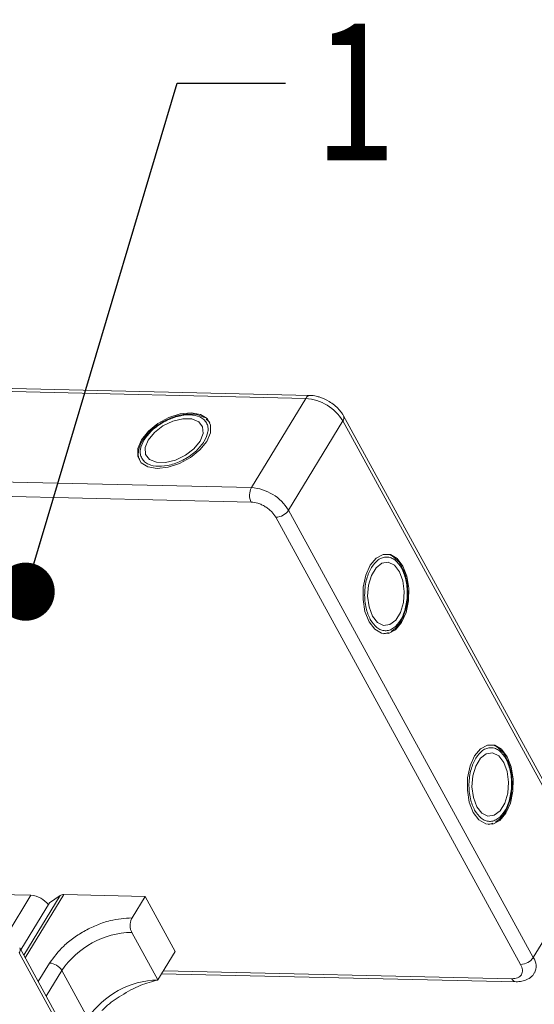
# Model space of a CAD drawing. Header units: millimetres. Extents: x 1675 to 3137, y 343 to 1376.
# Tile 83 of 84: x 2992 to 3036, y 1134 to 1219. Entities that reach past the tile are written whole.
import ezdxf

# ---------------------------------------------------------------- set-up
doc = ezdxf.new("R2010")
doc.units = ezdxf.units.MM
doc.styles.get("Standard").update_dxf_attribs({"font": '仿宋_GB2312.ttf', "width": 0.8})
doc.dimstyles.new('ISO-25.1', dxfattribs={"dimtxt": 6, "dimasz": 5, "dimexe": 3.5, "dimexo": 0.625, "dimgap": 1.5, "dimtad": 1, "dimtoh": 1, "dimtxsty": 'Standard', "dimcen": 2.5, "dimadec": 0, "dimazin": 0, "dimtfac": 1, "dimtmove": 0, "dimatfit": 3, "dimfxl": 0, "dimarcsym": 0})

msp = doc.modelspace()

# ---------------------------------------------------------------- linework, layer by layer
at = {"color": 7, "linetype": 'Continuous', "lineweight": 15}
for p, q in [((2978.998, 1187.159), (3016.738, 1186.293)), ((3017.103, 1186.543), (2979.363, 1187.409)), ((3016.738, 1186.293), (3012.069, 1178.621)), ((3008.384, 1184.324), (3008.188, 1184.499)), ((3008.414, 1184.304), (3008.483, 1184.213)), ((3015.259, 1176.68), (3019.927, 1184.353)), ((3019.927, 1184.353), (3040.965, 1145.9)), ((3041.018, 1146.338), (3019.981, 1184.792)), ((3002.888, 1182.909), (3002.781, 1182.758)), ((3012.069, 1178.621), (2946.703, 1180.121)), ((3012.04, 1177.377), (2946.674, 1178.877)), ((3036.296, 1138.227), (3015.259, 1176.68)), ((3035.204, 1137.63), (3014.167, 1176.083)), ((3025.11, 1171.558), (3025.032, 1171.727)), ((3023.555, 1166.075), (3023.441, 1166.061)), ((3023.587, 1166.091), (3023.837, 1166.174)), ((3034.076, 1155.168), (3033.999, 1155.337)), ((3032.522, 1149.685), (3032.409, 1149.672)), ((3032.554, 1149.701), (3032.804, 1149.784)), ((3040.965, 1145.9), (3036.296, 1138.227)), ((2986.294, 1143.732), (2993.118, 1143.575)), ((2992.631, 1138.195), (2995.942, 1143.635)), ((2995.942, 1143.635), (3002.926, 1143.475)), ((2993.118, 1143.575), (2991.065, 1140.201)), ((2994.72, 1142.916), (2992.26, 1138.874)), ((2992.503, 1138.429), (2995.621, 1143.554)), ((2994.72, 1142.916), (2995.621, 1143.554)), ((3001.805, 1141.633), (3002.926, 1143.475)), ((3002.926, 1143.475), (3005.512, 1138.747)), ((3004.018, 1136.292), (3001.777, 1140.389)), ((2992.102, 1138.625), (3013.14, 1100.172)), ((3013.194, 1100.611), (2992.156, 1139.064)), ((3005.512, 1138.747), (3004.018, 1136.292)), ((2994.709, 1137.751), (2993.743, 1136.164)), ((2994.433, 1134.903), (2995.772, 1137.104)), ((2998.013, 1133.006), (2995.772, 1137.104)), ((3004.349, 1136.835), (3034.811, 1136.136)), ((3004.504, 1137.089), (3034.457, 1136.402))]:
    msp.add_line(p, q, dxfattribs=at)
at = {"color": 7, "linetype": 'Continuous', "lineweight": 15, "flags": 128}
for points in [[(3006.881, 1185.057), (3005.944, 1184.96), (3004.956, 1184.638), (3004.014, 1184.122), (3003.21, 1183.464), (3002.623, 1182.728), (3002.31, 1181.985), (3002.302, 1181.308), (3002.599, 1180.764), (3003.173, 1180.406), (3003.968, 1180.269), (3004.905, 1180.367), (3005.893, 1180.689), (3006.835, 1181.204), (3007.639, 1181.862), (3008.226, 1182.599), (3008.539, 1183.342), (3008.547, 1184.018), (3008.249, 1184.562), (3007.675, 1184.92), (3006.881, 1185.057)], [(3003.198, 1182.714), (3002.936, 1182.06), (3002.974, 1181.479), (3003.308, 1181.041), (3003.898, 1180.798), (3004.671, 1180.781), (3005.535, 1180.99), (3006.386, 1181.401), (3007.121, 1181.964), (3007.651, 1182.612), (3007.913, 1183.266), (3007.874, 1183.847), (3007.54, 1184.286), (3006.951, 1184.528), (3006.178, 1184.546), (3005.314, 1184.337), (3004.463, 1183.925), (3003.728, 1183.362), (3003.198, 1182.714)], [(3025.085, 1171.879), (3024.598, 1172.521), (3024.016, 1172.867), (3023.396, 1172.881), (3022.799, 1172.563), (3022.283, 1171.943), (3021.899, 1171.083), (3021.684, 1170.067), (3021.659, 1168.993), (3021.827, 1167.968), (3022.172, 1167.091), (3022.659, 1166.449), (3023.24, 1166.103), (3023.86, 1166.089), (3024.457, 1166.407), (3024.973, 1167.026), (3025.358, 1167.887), (3025.573, 1168.903), (3025.597, 1169.977), (3025.429, 1171.002), (3025.085, 1171.879)], [(3024.786, 1171.388), (3024.351, 1171.941), (3023.828, 1172.199), (3023.281, 1172.129), (3022.776, 1171.74), (3022.374, 1171.079), (3022.123, 1170.226), (3022.054, 1169.283), (3022.175, 1168.365), (3022.47, 1167.582), (3022.906, 1167.029), (3023.428, 1166.771), (3023.975, 1166.841), (3024.48, 1167.23), (3024.882, 1167.891), (3025.133, 1168.744), (3025.202, 1169.686), (3025.082, 1170.605), (3024.786, 1171.388)], [(3034.052, 1155.489), (3033.565, 1156.131), (3032.983, 1156.477), (3032.363, 1156.491), (3031.766, 1156.173), (3031.25, 1155.554), (3030.866, 1154.693), (3030.651, 1153.677), (3030.626, 1152.603), (3030.794, 1151.578), (3031.138, 1150.701), (3031.625, 1150.059), (3032.207, 1149.713), (3032.827, 1149.699), (3033.424, 1150.017), (3033.94, 1150.637), (3034.324, 1151.497), (3034.539, 1152.513), (3034.564, 1153.587), (3034.396, 1154.612), (3034.052, 1155.489)], [(3033.753, 1154.998), (3033.317, 1155.551), (3032.795, 1155.809), (3032.248, 1155.739), (3031.743, 1155.35), (3031.341, 1154.689), (3031.09, 1153.836), (3031.021, 1152.894), (3031.141, 1151.975), (3031.437, 1151.192), (3031.873, 1150.639), (3032.395, 1150.381), (3032.942, 1150.451), (3033.447, 1150.84), (3033.849, 1151.501), (3034.1, 1152.354), (3034.169, 1153.297), (3034.049, 1154.215), (3033.753, 1154.998)]]:
    msp.add_lwpolyline(points, dxfattribs=at)
at = {"color": 7, "linetype": 'Continuous', "lineweight": 15}
for centre, radius, start, end in [((3017.123, 1186.122), 0.422, 92.68301, 155.94061), ((3016.46, 1182.246), 4.057, 31.28833, 86.07738), ((3019.598, 1184.616), 0.421, 321.38407, 25.00429), ((3013.255, 1177.971), 1.352, 151.28833, 206.07738), ((3011.791, 1174.573), 4.057, 31.28833, 86.07738), ((3014.136, 1177.435), 1.353, 271.29253, 326.07318), ((2995.906, 1143.104), 0.533, 86.16284, 122.32972), ((2992.967, 1141.519), 2.062, 36.71084, 85.7989), ((3001.944, 1132.952), 7.439, 91.29253, 146.07318), ((2991.761, 1138.889), 0.432, 322.30413, 24.49471), ((2994.616, 1136.402), 1.352, 31.28833, 86.07738), ((3035.174, 1138.982), 1.353, 271.29253, 326.07318), ((3035.234, 1137.482), 1.297, 332.99608, 35.04542), ((3004.186, 1128.854), 7.439, 91.29253, 146.07318), ((3034.865, 1136.576), 0.443, 203.0669, 262.93411)]:
    msp.add_arc(centre, radius, start, end, dxfattribs=at)
for points, knots in [([(3018.758, 1186.022), (3018.494, 1186.162), (3018.129, 1186.356), (3017.573, 1186.496), (3017.282, 1186.556), (3017.109, 1186.541), (3017.103, 1186.541)], [0, 0, 0, 0, 0.488444, 0.677599, 0.988653, 1, 1, 1, 1]), ([(3019.968, 1184.788), (3019.932, 1184.859), (3019.834, 1185.056), (3019.574, 1185.367), (3019.212, 1185.721), (3018.909, 1185.922), (3018.758, 1186.022)], [0, 0, 0, 0, 0.144277, 0.402847, 0.700432, 1, 1, 1, 1]), ([(3002.838, 1182.723), (3003.042, 1183), (3003.357, 1183.427), (3003.992, 1183.935), (3004.54, 1184.279), (3005.126, 1184.557), (3005.891, 1184.809), (3006.802, 1184.927), (3007.546, 1184.771), (3007.986, 1184.491), (3008.223, 1184.194), (3008.344, 1183.835), (3008.352, 1183.313), (3008.145, 1182.883), (3008.01, 1182.604)], [0, 0, 0, 0, 0.1197215, 0.184837, 0.25, 0.3151155, 0.3802785, 0.5, 0.6197215, 0.684837, 0.75, 0.8151155, 0.8802785, 1, 1, 1, 1]), ([(3004.523, 1184.31), (3004.242, 1184.139), (3003.848, 1183.899), (3003.363, 1183.473), (3003.076, 1183.185), (3002.931, 1182.972), (3002.888, 1182.909)], [0, 0, 0, 0, 0.431946, 0.604262, 0.884419, 1, 1, 1, 1]), ([(3008.009, 1184.659), (3007.837, 1184.74), (3007.48, 1184.908), (3006.846, 1184.968), (3006.24, 1184.917), (3005.689, 1184.796), (3005.122, 1184.611), (3004.734, 1184.416), (3004.523, 1184.31)], [0, 0, 0, 0, 0.1912901, 0.3970639, 0.559818, 0.6867563, 0.8302953, 1, 1, 1, 1]), ([(3002.781, 1182.758), (3002.753, 1182.719), (3002.61, 1182.523), (3002.45, 1182.15), (3002.335, 1181.652), (3002.338, 1181.232), (3002.449, 1181.021), (3002.486, 1180.952)], [0, 0, 0, 0, 0.062547, 0.320218, 0.586185, 0.865747, 1, 1, 1, 1]), ([(3008.01, 1182.604), (3007.807, 1182.327), (3007.492, 1181.899), (3006.856, 1181.391), (3006.309, 1181.048), (3005.722, 1180.77), (3004.958, 1180.517), (3004.047, 1180.4), (3003.303, 1180.555), (3002.862, 1180.836), (3002.626, 1181.132), (3002.505, 1181.491), (3002.497, 1182.014), (3002.704, 1182.444), (3002.838, 1182.723)], [0, 0, 0, 0, 0.1197215, 0.184837, 0.25, 0.3151155, 0.3802785, 0.5, 0.6197215, 0.684837, 0.75, 0.8151155, 0.8802785, 1, 1, 1, 1]), ([(3014.167, 1176.083), (3014.061, 1176.242), (3013.897, 1176.488), (3013.557, 1176.785), (3013.262, 1176.99), (3012.944, 1177.159), (3012.524, 1177.323), (3012.23, 1177.356), (3012.04, 1177.377)], [0, 0, 0, 0, 0.2394429, 0.3696359, 0.4999999, 0.6301929, 0.7605571, 1, 1, 1, 1]), ([(3022.284, 1167.275), (3022.146, 1167.59), (3021.932, 1168.077), (3021.81, 1168.881), (3021.787, 1169.527), (3021.839, 1170.174), (3022.003, 1170.962), (3022.356, 1171.809), (3022.863, 1172.376), (3023.326, 1172.618), (3023.702, 1172.674), (3024.073, 1172.599), (3024.53, 1172.345), (3024.799, 1171.95), (3024.973, 1171.695)], [0, 0, 0, 0, 0.119721, 0.184837, 0.25, 0.315115, 0.380279, 0.5, 0.619721, 0.684837, 0.75, 0.815115, 0.880279, 1, 1, 1, 1]), ([(3025.032, 1171.727), (3025.013, 1171.77), (3024.914, 1171.992), (3024.671, 1172.318), (3024.296, 1172.665), (3023.941, 1172.87), (3023.713, 1172.88), (3023.646, 1172.883)], [0, 0, 0, 0, 0.063726, 0.326043, 0.596808, 0.881417, 1, 1, 1, 1]), ([(3024.973, 1171.695), (3025.111, 1171.38), (3025.324, 1170.893), (3025.446, 1170.089), (3025.47, 1169.443), (3025.417, 1168.796), (3025.253, 1168.008), (3024.9, 1167.161), (3024.393, 1166.594), (3023.93, 1166.352), (3023.555, 1166.296), (3023.184, 1166.371), (3022.727, 1166.625), (3022.458, 1167.02), (3022.284, 1167.275)], [0, 0, 0, 0, 0.119721, 0.184837, 0.25, 0.315115, 0.380279, 0.5, 0.619721, 0.684837, 0.75, 0.815115, 0.880279, 1, 1, 1, 1]), ([(3025.505, 1169.442), (3025.498, 1169.771), (3025.487, 1170.232), (3025.36, 1170.865), (3025.255, 1171.258), (3025.142, 1171.49), (3025.11, 1171.558)], [0, 0, 0, 0, 0.432034, 0.604386, 0.884605, 1, 1, 1, 1]), ([(3024.065, 1166.249), (3024.221, 1166.358), (3024.545, 1166.582), (3024.914, 1167.102), (3025.173, 1167.652), (3025.343, 1168.189), (3025.466, 1168.773), (3025.492, 1169.207), (3025.505, 1169.442)], [0, 0, 0, 0, 0.191308, 0.39709, 0.559843, 0.686792, 0.830349, 1, 1, 1, 1]), ([(3033.999, 1155.337), (3033.979, 1155.38), (3033.881, 1155.602), (3033.638, 1155.928), (3033.263, 1156.275), (3032.908, 1156.48), (3032.68, 1156.49), (3032.613, 1156.493)], [0, 0, 0, 0, 0.063726, 0.326043, 0.596808, 0.881417, 1, 1, 1, 1]), ([(3031.25, 1150.885), (3031.112, 1151.2), (3030.899, 1151.687), (3030.777, 1152.491), (3030.754, 1153.137), (3030.806, 1153.784), (3030.97, 1154.572), (3031.323, 1155.42), (3031.83, 1155.986), (3032.293, 1156.228), (3032.669, 1156.284), (3033.04, 1156.209), (3033.496, 1155.955), (3033.765, 1155.56), (3033.94, 1155.305)], [0, 0, 0, 0, 0.119721, 0.184837, 0.25, 0.315115, 0.380279, 0.5, 0.619721, 0.684837, 0.75, 0.815115, 0.880279, 1, 1, 1, 1]), ([(3033.94, 1155.305), (3034.078, 1154.99), (3034.291, 1154.503), (3034.413, 1153.699), (3034.436, 1153.053), (3034.384, 1152.406), (3034.22, 1151.618), (3033.867, 1150.771), (3033.36, 1150.204), (3032.897, 1149.962), (3032.522, 1149.906), (3032.151, 1149.981), (3031.694, 1150.235), (3031.425, 1150.63), (3031.25, 1150.885)], [0, 0, 0, 0, 0.119721, 0.184837, 0.25, 0.315115, 0.380279, 0.5, 0.619721, 0.684837, 0.75, 0.815115, 0.880279, 1, 1, 1, 1]), ([(3034.472, 1153.052), (3034.465, 1153.381), (3034.454, 1153.842), (3034.327, 1154.475), (3034.222, 1154.868), (3034.109, 1155.1), (3034.076, 1155.168)], [0, 0, 0, 0, 0.432034, 0.604386, 0.884605, 1, 1, 1, 1]), ([(3033.032, 1149.859), (3033.188, 1149.968), (3033.512, 1150.192), (3033.881, 1150.712), (3034.14, 1151.262), (3034.31, 1151.799), (3034.433, 1152.383), (3034.458, 1152.817), (3034.472, 1153.052)], [0, 0, 0, 0, 0.191308, 0.39709, 0.559843, 0.686792, 0.830349, 1, 1, 1, 1]), ([(3001.805, 1141.633), (3001.185, 1141.594), (3000.232, 1141.532), (2998.842, 1141.06), (2997.781, 1140.562), (2996.789, 1139.937), (2995.642, 1139.021), (2995.076, 1138.251), (2994.709, 1137.751)], [0, 0, 0, 0, 0.239457, 0.368361, 0.5, 0.631639, 0.760543, 1, 1, 1, 1]), ([(3001.777, 1140.389), (3001.742, 1140.467), (3001.673, 1140.622), (3001.634, 1140.917), (3001.651, 1141.215), (3001.714, 1141.463), (3001.779, 1141.585), (3001.805, 1141.633)], [0, 0, 0, 0, 0.2146939, 0.4293877, 0.6440816, 0.8587754, 1, 1, 1, 1]), ([(3034.457, 1136.402), (3034.629, 1136.415), (3034.893, 1136.435), (3035.142, 1136.584), (3035.282, 1136.741), (3035.358, 1136.938), (3035.376, 1137.228), (3035.272, 1137.472), (3035.204, 1137.63)], [0, 0, 0, 0, 0.239443, 0.369636, 0.5, 0.630193, 0.760557, 1, 1, 1, 1]), ([(3034.81, 1136.138), (3034.977, 1136.143), (3035.328, 1136.153), (3035.818, 1136.335), (3036.204, 1136.592), (3036.325, 1136.832), (3036.362, 1136.906)], [0, 0, 0, 0, 0.265588, 0.558647, 0.864004, 1, 1, 1, 1]), ([(2999.204, 1133.656), (2999.315, 1133.765), (2999.814, 1134.256), (3000.967, 1135.043), (3002.538, 1135.909), (3003.527, 1136.164), (3004.018, 1136.292)], [0, 0, 0, 0, 0.078725, 0.3545282, 0.678962, 1, 1, 1, 1])]:
    msp.add_open_spline(points, degree=3, knots=knots, dxfattribs=at)

# ---------------------------------------------------------------- texts
at = {"color": 5, "lineweight": 9, "insert": (3017.727, 1218.85), "char_height": 12.1, "width": 1.815, "attachment_point": 1}
msp.add_mtext('1', dxfattribs=at)

# ---------------------------------------------------------------- leaders
at = {"color": 5, "lineweight": 9}
msp.add_leader([(2992.66, 1169.676), (3005.68, 1213.405), (3015.005, 1213.405)], dimstyle='ISO-25.1', override={"dimgap": 1.5, "dimtad": 0, "dimldrblk": 'Dot'}, dxfattribs=at)

doc.saveas('drawing.dxf')
